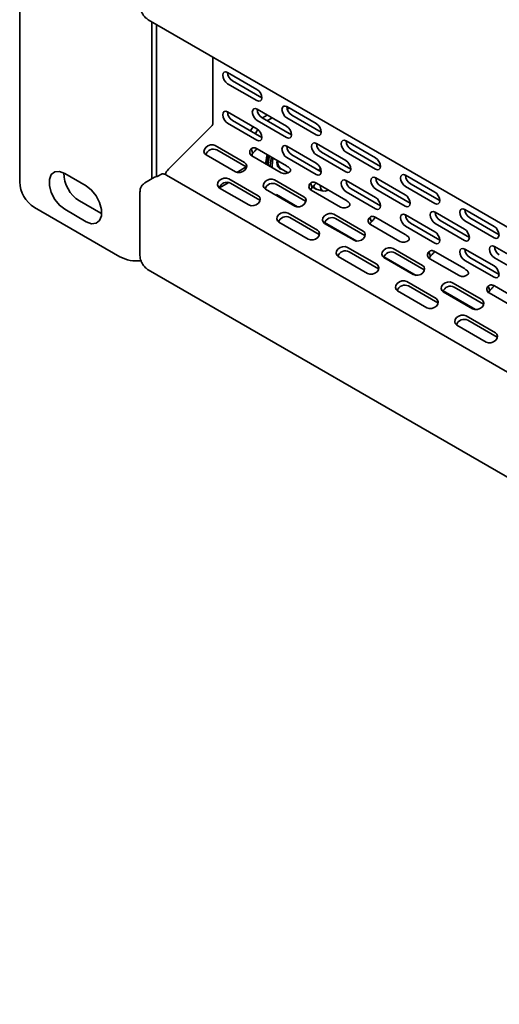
# Model space of a CAD drawing. Header units: millimetres. Extents: x 4 to 590, y 10 to 377.
# Tile 12 of 30: x 370 to 393, y 276 to 324. Entities that reach past the tile are written whole.
import ezdxf

# ---------------------------------------------------------------- set-up
doc = ezdxf.new("R2010")
doc.units = ezdxf.units.MM

msp = doc.modelspace()

# ---------------------------------------------------------------- linework, layer by layer
at = {"color": 7, "linetype": 'Continuous', "lineweight": 35}
for p, q in [((370.1296, 315.7412), (370.1296, 338.0736)), ((376.3269, 323.5505), (479.0931, 264.2248)), ((376.4936, 323.4543), (376.4936, 315.8856)), ((376.7293, 323.3182), (376.7293, 315.9954)), ((379.4399, 318.564), (379.4399, 321.7534)), ((380.147, 321.0137), (381.5612, 320.1973)), ((380.147, 320.4693), (381.5612, 319.6529)), ((381.7969, 319.789), (380.3827, 320.6054)), ((380.147, 319.1084), (381.5612, 318.292)), ((381.5758, 319.2362), (382.9901, 318.4198)), ((383.0047, 319.364), (384.4189, 318.5475)), ((383.1221, 319.2962), (383.0254, 319.2404)), ((380.147, 318.5641), (381.5612, 317.7477)), ((381.7969, 317.8837), (380.3827, 318.7001)), ((381.5758, 318.6918), (382.9901, 317.8754)), ((383.2258, 318.0115), (381.8115, 318.8279)), ((382.0613, 318.9559), (381.8255, 318.8198)), ((382.297, 318.8199), (382.0612, 318.6838)), ((383.0047, 318.8196), (384.4189, 318.0032)), ((384.6546, 318.1393), (383.2404, 318.9557)), ((377.3, 316.353), (379.3778, 318.4259)), ((383.2245, 318.0403), (383.1345, 318.0641)), ((383.1734, 318.0417), (383.2252, 318.0309)), ((383.2256, 318.0222), (383.1994, 318.0267)), ((385.8624, 317.7142), (387.2767, 316.8978)), ((379.5533, 317.4873), (380.9675, 316.6709)), ((381.0481, 316.4617), (379.6339, 317.2781)), ((381.2793, 317.3282), (381.3599, 317.119)), ((381.5758, 317.3309), (382.9901, 316.5145)), ((383.0047, 317.4587), (384.4189, 316.6423)), ((384.4336, 317.5865), (385.8478, 316.77)), ((386.0835, 316.3618), (384.6693, 317.1782)), ((385.8624, 317.1699), (387.2767, 316.3535)), ((387.5124, 316.4895), (386.0982, 317.3059)), ((379.1103, 317.0454), (380.5245, 316.229)), ((381.3144, 316.9939), (382.7286, 316.1774)), ((381.3255, 316.9874), (381.3255, 317.0696)), ((381.9913, 316.6701), (381.9938, 316.6016)), ((382.0327, 316.5792), (382.0302, 316.6476)), ((383.0047, 316.9143), (384.4189, 316.0979)), ((384.6546, 316.234), (383.2404, 317.0504)), ((384.4336, 317.0421), (385.8478, 316.2257)), ((380.591, 316.2018), (381.0446, 316.4637)), ((381.0481, 316.4617), (381.0634, 316.4521)), ((382.0562, 316.6327), (382.0586, 316.5642)), ((382.108, 316.6027), (382.1105, 316.5343)), ((382.2074, 316.5454), (382.2099, 316.4769)), ((382.2938, 316.5454), (382.3024, 316.4235)), ((382.7006, 316.3857), (383.0611, 316.1776)), ((373.3352, 315.551), (372.2981, 316.1497)), ((376.6317, 315.9653), (376.1603, 315.6931)), ((376.7529, 315.9965), (376.9886, 316.1326)), ((479.9669, 256.7427), (377.2007, 316.0683)), ((379.7596, 315.4498), (380.21, 315.7098)), ((380.2069, 315.8891), (381.6211, 315.0727)), ((382.411, 315.8376), (383.8252, 315.0212)), ((385.8624, 315.809), (387.2767, 314.9925)), ((387.2913, 315.9367), (388.7055, 315.1203)), ((388.7202, 316.0645), (390.1344, 315.2481)), ((375.9246, 315.2518), (375.9246, 312.2034)), ((379.764, 315.4472), (381.1782, 314.6308)), ((381.7018, 314.8635), (380.2875, 315.6799)), ((381.968, 315.3957), (383.3822, 314.5792)), ((383.9058, 314.8119), (382.4916, 315.6283)), ((384.137, 315.6785), (384.2176, 315.4692)), ((384.1721, 315.3441), (385.5863, 314.5277)), ((384.2432, 315.4952), (384.4109, 315.3983)), ((384.4336, 315.6812), (385.8478, 314.8648)), ((384.4651, 315.3762), (384.772, 315.2961)), ((385.8624, 315.2646), (387.2767, 314.4482)), ((387.5124, 314.5843), (386.0982, 315.4007)), ((387.2913, 315.3924), (388.7055, 314.576)), ((388.9412, 314.712), (387.527, 315.5284)), ((388.7202, 315.5201), (390.1344, 314.7037)), ((390.3701, 314.8398), (388.9559, 315.6562)), ((373.0052, 314.8296), (374.0423, 314.2309)), ((381.7018, 314.8635), (381.717, 314.8538)), ((382.504, 315.1289), (382.4671, 315.1076)), ((382.504, 315.1289), (383.5223, 314.5411)), ((383.9058, 314.8119), (383.9211, 314.8023)), ((374.9615, 312.1353), (370.8367, 314.5165)), ((372.2981, 314.4214), (373.3352, 313.8227)), ((390.1491, 314.287), (391.5633, 313.4706)), ((391.5779, 314.4147), (392.9921, 313.5983)), ((374.0423, 314.2309), (374.0824, 314.2089)), ((383.0647, 314.2394), (384.4789, 313.4229)), ((384.5595, 313.2137), (383.1453, 314.0301)), ((385.2687, 314.1878), (386.683, 313.3714)), ((386.7636, 313.1622), (385.3494, 313.9786)), ((386.9948, 314.0287), (387.0754, 313.8195)), ((387.2913, 314.0315), (388.7055, 313.215)), ((388.7202, 314.1592), (390.1344, 313.3428)), ((391.799, 313.0623), (390.3848, 313.8787)), ((391.5779, 313.8704), (392.9921, 313.054)), ((393.2278, 313.19), (391.8136, 314.0065)), ((382.6217, 313.7974), (384.0359, 312.981)), ((384.8219, 313.7908), (386.38, 312.8913)), ((384.8258, 313.7459), (386.24, 312.9295)), ((387.0298, 313.6944), (388.4441, 312.878)), ((388.7202, 313.6149), (390.1344, 312.7985)), ((390.3701, 312.9345), (388.9559, 313.7509)), ((390.1491, 313.7426), (391.5633, 312.9262)), ((384.5595, 313.2137), (384.5748, 313.2041)), ((386.7636, 313.1622), (386.7788, 313.1526)), ((385.9224, 312.5896), (387.3366, 311.7732)), ((387.4172, 311.564), (386.003, 312.3804)), ((388.1265, 312.5381), (389.5407, 311.7217)), ((390.1491, 312.3817), (391.5633, 311.5653)), ((391.5779, 312.5095), (392.9921, 311.6931)), ((393.0068, 312.6372), (394.421, 311.8208)), ((385.4794, 312.1477), (386.8936, 311.3313)), ((387.6797, 312.141), (389.2377, 311.2416)), ((387.6835, 312.0962), (389.0977, 311.2798)), ((389.6213, 311.5124), (388.2071, 312.3289)), ((389.8525, 312.379), (389.9331, 312.1698)), ((389.8876, 312.0446), (391.3018, 311.2282)), ((391.5779, 311.9651), (392.9921, 311.1487)), ((393.2278, 311.2848), (391.8136, 312.1012)), ((393.0068, 312.0929), (394.421, 311.2765)), ((376.3269, 311.5065), (479.0931, 252.1808)), ((387.4172, 311.564), (387.4325, 311.5544)), ((389.6213, 311.5124), (389.6366, 311.5028)), ((388.3372, 310.498), (389.7514, 309.6816)), ((388.7801, 310.9399), (390.1944, 310.1235)), ((390.275, 309.9142), (388.8608, 310.7307)), ((390.5374, 310.4913), (392.0955, 309.5919)), ((390.9842, 310.8883), (392.3984, 310.0719)), ((392.4791, 309.8627), (391.0648, 310.6791)), ((392.7102, 310.7293), (392.7908, 310.52)), ((393.0068, 310.732), (394.421, 309.9156)), ((390.5412, 310.4464), (391.9555, 309.63)), ((392.7453, 310.3949), (394.1595, 309.5785)), ((390.275, 309.9142), (390.2902, 309.9047)), ((392.4791, 309.8627), (392.4943, 309.8531)), ((391.6379, 309.2901), (393.0521, 308.4737)), ((393.1327, 308.2645), (391.7185, 309.0809)), ((391.1949, 308.8482), (392.6091, 308.0318)), ((393.1327, 308.2645), (393.1479, 308.2549))]:
    msp.add_line(p, q, dxfattribs=at)
at = {"color": 7, "linetype": 'Continuous', "lineweight": 35, "flags": 128}
for points in [[(380.147, 321.0137), (380.0568, 321.045), (379.9803, 321.0302), (379.9292, 320.9714), (379.9113, 320.8776), (379.9292, 320.7631), (379.9803, 320.6453), (380.0568, 320.5421), (380.147, 320.4693)], [(381.5612, 319.6529), (381.6514, 319.6216), (381.7279, 319.6364), (381.7789, 319.6952), (381.7969, 319.789), (381.7789, 319.9036), (381.7279, 320.0214), (381.6514, 320.1245), (381.5612, 320.1973)], [(380.147, 319.1084), (380.0568, 319.1398), (379.9803, 319.1249), (379.9292, 319.0661), (379.9113, 318.9723), (379.9292, 318.8578), (379.9803, 318.74), (380.0568, 318.6369), (380.147, 318.5641)], [(381.5758, 319.2362), (381.4856, 319.2675), (381.4092, 319.2527), (381.3581, 319.1939), (381.3401, 319.1001), (381.3581, 318.9856), (381.4092, 318.8678), (381.4856, 318.7646), (381.5758, 318.6918)], [(383.0047, 319.364), (382.9145, 319.3953), (382.838, 319.3805), (382.787, 319.3216), (382.769, 319.2278), (382.787, 319.1133), (382.838, 318.9955), (382.9145, 318.8924), (383.0047, 318.8196)], [(384.4189, 318.0032), (384.5091, 317.9718), (384.5856, 317.9867), (384.6367, 318.0455), (384.6546, 318.1393), (384.6367, 318.2538), (384.5856, 318.3716), (384.5091, 318.4748), (384.4189, 318.5475)], [(381.2542, 318.197), (381.2969, 318.2755), (381.3755, 318.3992)], [(381.6085, 318.2592), (381.5326, 318.1394), (381.4899, 318.0609)], [(381.5612, 317.7477), (381.6514, 317.7163), (381.7279, 317.7312), (381.7789, 317.79), (381.7969, 317.8838), (381.7789, 317.9983), (381.7279, 318.1161), (381.6514, 318.2192), (381.5612, 318.292)], [(382.9901, 317.8754), (383.0803, 317.8441), (383.1567, 317.8589), (383.2078, 317.9177), (383.2258, 318.0115), (383.2078, 318.1261), (383.1567, 318.2439), (383.0803, 318.347), (382.9901, 318.4198)], [(384.4336, 317.5865), (384.3434, 317.6178), (384.2669, 317.603), (384.2158, 317.5441), (384.1979, 317.4503), (384.2158, 317.3358), (384.2669, 317.218), (384.3434, 317.1149), (384.4336, 317.0421)], [(385.8624, 317.7142), (385.7723, 317.7456), (385.6958, 317.7307), (385.6447, 317.6719), (385.6267, 317.5781), (385.6447, 317.4636), (385.6958, 317.3458), (385.7723, 317.2426), (385.8624, 317.1699)], [(379.5533, 317.4873), (379.4462, 317.5225), (379.3217, 317.5188), (379.1988, 317.4766), (379.0961, 317.4024), (379.0293, 317.3075), (379.0085, 317.2063), (379.037, 317.1143), (379.1103, 317.0454)], [(383.0047, 317.4587), (382.9145, 317.49), (382.838, 317.4752), (382.787, 317.4164), (382.769, 317.3226), (382.787, 317.2081), (382.838, 317.0903), (382.9145, 316.9871), (383.0047, 316.9143)], [(380.5245, 316.229), (380.6316, 316.1937), (380.756, 316.1975), (380.879, 316.2397), (380.9817, 316.3139), (381.0485, 316.4088), (381.0693, 316.51), (381.0408, 316.602), (380.9675, 316.6709)], [(382.0547, 317.0545), (382.0365, 316.9917), (381.9913, 316.6701)], [(382.0302, 316.6476), (382.0754, 316.9693), (382.0935, 317.0321)], [(382.0562, 316.6626), (382.0997, 316.9731), (382.1133, 317.0207)], [(382.1195, 317.0171), (382.1013, 316.9543), (382.0562, 316.6327)], [(382.108, 316.6327), (382.1516, 316.9432), (382.1651, 316.9907)], [(382.1713, 316.9872), (382.1531, 316.9244), (382.108, 316.6027)], [(382.2707, 316.9298), (382.2525, 316.867), (382.2074, 316.5454)], [(382.3469, 316.8858), (382.3364, 316.8484), (382.2938, 316.5454)], [(382.5321, 316.7789), (382.5248, 316.6787), (382.5609, 316.49), (382.6637, 316.3717), (382.7791, 316.3404)], [(385.8478, 316.2257), (385.938, 316.1943), (386.0145, 316.2092), (386.0656, 316.268), (386.0835, 316.3618), (386.0656, 316.4763), (386.0145, 316.5941), (385.938, 316.6973), (385.8478, 316.77)], [(387.2767, 316.3535), (387.3669, 316.3221), (387.4433, 316.337), (387.4944, 316.3958), (387.5124, 316.4896), (387.4944, 316.6041), (387.4433, 316.7219), (387.3669, 316.825), (387.2767, 316.8978)], [(372.2981, 316.1497), (372.0421, 316.2454), (371.8171, 316.2252), (371.65, 316.0918), (371.5611, 315.8611), (371.5611, 315.5609), (371.65, 315.2276), (371.8171, 314.9012), (372.0421, 314.6212), (372.2981, 314.4214)], [(384.4189, 316.0979), (384.5091, 316.0666), (384.5856, 316.0814), (384.6367, 316.1402), (384.6546, 316.234), (384.6367, 316.3486), (384.5856, 316.4664), (384.5091, 316.5695), (384.4189, 316.6423)], [(384.6202, 316.3954), (384.5577, 316.3354), (384.5306, 316.3056)], [(380.2069, 315.8891), (380.0999, 315.9243), (379.9754, 315.9206), (379.8524, 315.8784), (379.7497, 315.8042), (379.6829, 315.7093), (379.6622, 315.6081), (379.6906, 315.5161), (379.764, 315.4472)], [(382.411, 315.8376), (382.3039, 315.8728), (382.1795, 315.8691), (382.0565, 315.8269), (381.9538, 315.7527), (381.887, 315.6578), (381.8662, 315.5566), (381.8947, 315.4645), (381.968, 315.3957)], [(385.8624, 315.809), (385.7723, 315.8403), (385.6958, 315.8255), (385.6447, 315.7666), (385.6267, 315.6728), (385.6447, 315.5583), (385.6958, 315.4405), (385.7723, 315.3374), (385.8624, 315.2646)], [(387.2913, 315.9367), (387.2011, 315.9681), (387.1247, 315.9532), (387.0736, 315.8944), (387.0556, 315.8006), (387.0736, 315.6861), (387.1247, 315.5683), (387.2011, 315.4651), (387.2913, 315.3924)], [(388.7202, 316.0645), (388.63, 316.0958), (388.5535, 316.081), (388.5024, 316.0222), (388.4845, 315.9284), (388.5024, 315.8139), (388.5535, 315.6961), (388.63, 315.5929), (388.7202, 315.5201)], [(373.3352, 313.8227), (373.5911, 313.727), (373.8162, 313.7472), (373.9833, 313.8806), (374.0722, 314.1113), (374.0722, 314.4115), (373.9833, 314.7448), (373.8162, 315.0711), (373.5911, 315.3511), (373.3352, 315.551)], [(384.6102, 315.5792), (384.6101, 315.5694), (384.64, 315.4132), (384.725, 315.3153), (384.8523, 315.2906), (385.0024, 315.3428), (385.011, 315.3478)], [(390.1344, 314.7037), (390.2246, 314.6724), (390.3011, 314.6872), (390.3522, 314.746), (390.3701, 314.8398), (390.3522, 314.9543), (390.3011, 315.0721), (390.2246, 315.1753), (390.1344, 315.2481)], [(381.1782, 314.6308), (381.2852, 314.5955), (381.4097, 314.5993), (381.5327, 314.6415), (381.6354, 314.7157), (381.7022, 314.8106), (381.7229, 314.9118), (381.6945, 315.0038), (381.6211, 315.0727)], [(383.3822, 314.5792), (383.4893, 314.544), (383.6138, 314.5477), (383.7367, 314.5899), (383.8394, 314.6641), (383.9063, 314.759), (383.927, 314.8602), (383.8986, 314.9523), (383.8252, 315.0212)], [(387.2767, 314.4482), (387.3669, 314.4168), (387.4433, 314.4317), (387.4944, 314.4905), (387.5124, 314.5843), (387.4944, 314.6988), (387.4433, 314.8166), (387.3669, 314.9198), (387.2767, 314.9925)], [(388.7055, 314.576), (388.7957, 314.5446), (388.8722, 314.5595), (388.9233, 314.6183), (388.9412, 314.7121), (388.9233, 314.8266), (388.8722, 314.9444), (388.7957, 315.0475), (388.7055, 315.1203)], [(390.1491, 314.287), (390.0589, 314.3183), (389.9824, 314.3035), (389.9313, 314.2447), (389.9134, 314.1509), (389.9313, 314.0364), (389.9824, 313.9186), (390.0589, 313.8154), (390.1491, 313.7426)], [(391.5779, 314.4147), (391.4877, 314.4461), (391.4113, 314.4312), (391.3602, 314.3724), (391.3422, 314.2786), (391.3602, 314.1641), (391.4113, 314.0463), (391.4877, 313.9432), (391.5779, 313.8704)], [(383.0647, 314.2394), (382.9576, 314.2746), (382.8331, 314.2709), (382.7102, 314.2287), (382.6075, 314.1545), (382.5407, 314.0596), (382.5199, 313.9584), (382.5484, 313.8663), (382.6217, 313.7974)], [(385.2687, 314.1878), (385.1617, 314.2231), (385.0372, 314.2193), (384.9143, 314.1771), (384.8116, 314.1029), (384.7447, 314.008), (384.724, 313.9068), (384.7524, 313.8148), (384.8258, 313.7459)], [(388.7202, 314.1592), (388.63, 314.1906), (388.5535, 314.1757), (388.5024, 314.1169), (388.4845, 314.0231), (388.5024, 313.9086), (388.5535, 313.7908), (388.63, 313.6876), (388.7202, 313.6149)], [(384.0359, 312.981), (384.143, 312.9458), (384.2674, 312.9495), (384.3904, 312.9917), (384.4931, 313.0659), (384.5599, 313.1608), (384.5807, 313.262), (384.5522, 313.3541), (384.4789, 313.4229)], [(386.24, 312.9295), (386.347, 312.8943), (386.4715, 312.898), (386.5945, 312.9402), (386.6972, 313.0144), (386.764, 313.1093), (386.7848, 313.2105), (386.7563, 313.3025), (386.683, 313.3714)], [(390.1344, 312.7985), (390.2246, 312.7671), (390.3011, 312.782), (390.3522, 312.8408), (390.3701, 312.9346), (390.3522, 313.0491), (390.3011, 313.1669), (390.2246, 313.27), (390.1344, 313.3428)], [(391.5633, 312.9262), (391.6535, 312.8949), (391.7299, 312.9097), (391.781, 312.9685), (391.799, 313.0623), (391.781, 313.1768), (391.7299, 313.2946), (391.6535, 313.3978), (391.5633, 313.4706)], [(392.9921, 313.054), (393.0823, 313.0226), (393.1588, 313.0375), (393.2099, 313.0963), (393.2278, 313.1901), (393.2099, 313.3046), (393.1588, 313.4224), (393.0823, 313.5255), (392.9921, 313.5983)], [(385.9224, 312.5896), (385.8153, 312.6249), (385.6909, 312.6211), (385.5679, 312.5789), (385.4652, 312.5047), (385.3984, 312.4098), (385.3776, 312.3086), (385.4061, 312.2166), (385.4794, 312.1477)], [(388.1265, 312.5381), (388.0194, 312.5733), (387.8949, 312.5696), (387.772, 312.5274), (387.6693, 312.4532), (387.6025, 312.3583), (387.5817, 312.2571), (387.6102, 312.1651), (387.6835, 312.0962)], [(391.5779, 312.5095), (391.4877, 312.5408), (391.4113, 312.526), (391.3602, 312.4672), (391.3422, 312.3734), (391.3602, 312.2589), (391.4113, 312.1411), (391.4877, 312.0379), (391.5779, 311.9651)], [(393.0068, 312.6372), (392.9166, 312.6686), (392.8401, 312.6537), (392.789, 312.5949), (392.7711, 312.5011), (392.789, 312.3866), (392.8401, 312.2688), (392.9166, 312.1657), (393.0068, 312.0929)], [(386.8936, 311.3313), (387.0007, 311.2961), (387.1252, 311.2998), (387.2481, 311.342), (387.3508, 311.4162), (387.4177, 311.5111), (387.4384, 311.6123), (387.41, 311.7043), (387.3366, 311.7732)], [(389.0977, 311.2798), (389.2048, 311.2445), (389.3293, 311.2483), (389.4522, 311.2905), (389.5549, 311.3647), (389.6217, 311.4596), (389.6425, 311.5607), (389.614, 311.6528), (389.5407, 311.7217)], [(392.9921, 311.1487), (393.0823, 311.1174), (393.1588, 311.1322), (393.2099, 311.191), (393.2278, 311.2848), (393.2099, 311.3993), (393.1588, 311.5171), (393.0823, 311.6203), (392.9921, 311.6931)], [(388.7801, 310.9399), (388.6731, 310.9751), (388.5486, 310.9714), (388.4257, 310.9292), (388.323, 310.855), (388.2561, 310.7601), (388.2354, 310.6589), (388.2638, 310.5669), (388.3372, 310.498)], [(390.9842, 310.8883), (390.8772, 310.9236), (390.7527, 310.9198), (390.6297, 310.8777), (390.527, 310.8035), (390.4602, 310.7085), (390.4395, 310.6074), (390.4679, 310.5153), (390.5412, 310.4464)], [(389.7514, 309.6816), (389.8584, 309.6463), (389.9829, 309.6501), (390.1059, 309.6923), (390.2086, 309.7665), (390.2754, 309.8614), (390.2962, 309.9625), (390.2677, 310.0546), (390.1944, 310.1235)], [(391.9555, 309.63), (392.0625, 309.5948), (392.187, 309.5985), (392.3099, 309.6407), (392.4127, 309.7149), (392.4795, 309.8098), (392.5002, 309.911), (392.4718, 310.003), (392.3984, 310.0719)], [(391.6379, 309.2901), (391.5308, 309.3254), (391.4063, 309.3216), (391.2834, 309.2795), (391.1807, 309.2053), (391.1139, 309.1103), (391.0931, 309.0092), (391.1216, 308.9171), (391.1949, 308.8482)], [(392.6091, 308.0318), (392.7162, 307.9966), (392.8407, 308.0003), (392.9636, 308.0425), (393.0663, 308.1167), (393.1331, 308.2116), (393.1539, 308.3128), (393.1254, 308.4048), (393.0521, 308.4737)]]:
    msp.add_lwpolyline(points, dxfattribs=at)
at = {"color": 7, "linetype": 'Continuous', "lineweight": 35}
for centre, radius, start, end in [((380.6424, 321.0275), 0.4957, 181.60056, 238.39406), ((380.6424, 319.1223), 0.4957, 181.60056, 238.39406), ((382.0713, 319.25), 0.4957, 181.60056, 238.39406), ((383.5002, 319.3778), 0.4957, 181.60056, 238.39406), ((379.2317, 318.5745), 0.2085, 314.51925, 357.10691), ((386.3579, 317.7281), 0.4957, 181.60056, 238.39406), ((379.4598, 316.9361), 0.3837, 63.02582, 161.94938), ((381.4228, 317.1743), 0.2105, 132.98912, 238.99494), ((383.5002, 317.4725), 0.4957, 181.60056, 238.39406), ((384.929, 317.6003), 0.4957, 181.60056, 238.39406), ((381.571, 316.9342), 0.2806, 138.79735, 165.69753), ((383.325, 316.6131), 1.2421, 161.74668, 182.94521), ((382.915, 316.667), 0.3537, 165.50003, 232.68155), ((377.856, 315.8039), 0.7815, 135.35832, 157.60908), ((382.8974, 316.5383), 0.3984, 244.93267, 311.73315), ((371.6648, 315.8111), 1.5368, 182.60548, 237.39452), ((373.8494, 316.1787), 1.5915, 180.25429, 237.96377), ((376.7499, 315.7574), 0.2392, 89.28398, 119.61586), ((376.9746, 315.7039), 0.4289, 58.18054, 88.12852), ((380.1135, 315.3379), 0.3837, 63.02427, 161.96477), ((386.3579, 315.8228), 0.4957, 181.60056, 238.39406), ((387.7868, 315.9506), 0.4957, 181.60056, 238.39406), ((389.2157, 316.0783), 0.4957, 181.60056, 238.39406), ((382.3176, 315.2864), 0.3837, 63.02632, 161.94443), ((384.2805, 315.5245), 0.2105, 132.98912, 238.99494), ((384.4287, 315.2844), 0.2806, 138.79734, 165.69766), ((384.5367, 315.6124), 0.2468, 193.91267, 253.11698), ((385.7551, 314.8886), 0.3984, 244.93267, 311.73315), ((390.6445, 314.3008), 0.4957, 181.60056, 238.39406), ((392.0734, 314.4286), 0.4957, 181.60056, 238.39406), ((382.9712, 313.6882), 0.3837, 63.02479, 161.95955), ((385.1753, 313.6366), 0.3837, 63.0258, 161.94957), ((387.1383, 313.8748), 0.2105, 132.98912, 238.99494), ((387.2865, 313.6347), 0.2806, 138.79734, 165.69778), ((389.2157, 314.1731), 0.4957, 181.60056, 238.39406), ((388.6128, 313.2388), 0.3984, 244.93267, 311.73315), ((385.829, 312.0385), 0.3837, 63.0248, 161.95945), ((392.0734, 312.5233), 0.4957, 181.60056, 238.39406), ((393.5023, 312.6511), 0.4957, 181.60056, 238.39406), ((375.7736, 313.6822), 1.7471, 242.30393, 276.78648), ((388.0331, 311.9869), 0.3837, 63.02481, 161.95938), ((389.996, 312.225), 0.2105, 132.98912, 238.99494), ((390.1442, 311.985), 0.2805, 138.79683, 165.71008), ((391.4706, 311.5891), 0.3984, 244.93267, 311.73315), ((388.6867, 310.3887), 0.3837, 63.02579, 161.94969), ((390.8908, 310.3372), 0.3837, 63.02578, 161.94977), ((392.8537, 310.5753), 0.2105, 132.98912, 238.99494), ((393.0019, 310.3352), 0.2806, 138.79733, 165.69802), ((391.5445, 308.739), 0.3837, 63.02578, 161.94979)]:
    msp.add_arc(centre, radius, start, end, dxfattribs=at)
for points, knots in [([(375.9246, 324.2474), (375.9281, 324.1964), (375.937, 324.0666), (376.0213, 323.8571), (376.1603, 323.6652), (376.2776, 323.5844), (376.3269, 323.5505)], [0, 0, 0, 0, 0.1877998, 0.4778618, 0.7807326, 1, 1, 1, 1]), ([(381.5758, 317.3309), (381.5524, 317.3428), (381.5291, 317.3537), (381.4823, 317.3718), (381.4588, 317.3791), (381.4107, 317.3859), (381.3861, 317.3854), (381.3464, 317.3719), (381.3327, 317.3651), (381.3056, 317.3482), (381.292, 317.3381), (381.2793, 317.3282)], [0, 0, 0, 0, 0.25, 0.25, 0.5, 0.5, 0.75, 0.75, 0.875, 0.875, 1, 1, 1, 1]), ([(381.5653, 317.3484), (381.5514, 317.332), (381.5102, 317.2832), (381.4413, 317.1986), (381.3847, 317.1432), (381.3599, 317.119)], [0, 0, 0, 0, 0.2216151, 0.6592594, 1, 1, 1, 1]), ([(383.1626, 316.241), (383.1732, 316.2526), (383.181, 316.2671), (383.1878, 316.2984), (383.1866, 316.3151), (383.1769, 316.3458), (383.1687, 316.3595), (383.1498, 316.3839), (383.1394, 316.3949), (383.1069, 316.4263), (383.0839, 316.4451), (383.0374, 316.481), (383.0138, 316.498), (382.9901, 316.5145)], [0, 0, 0, 0, 0.125, 0.125, 0.25, 0.25, 0.375, 0.375, 0.5, 0.5, 0.75, 0.75, 1, 1, 1, 1]), ([(384.4336, 315.6812), (384.4102, 315.6931), (384.3869, 315.704), (384.3401, 315.7221), (384.3165, 315.7294), (384.2684, 315.7362), (384.2438, 315.7356), (384.2042, 315.7221), (384.1904, 315.7153), (384.1634, 315.6985), (384.1497, 315.6883), (384.137, 315.6785)], [0, 0, 0, 0, 0.25, 0.25, 0.5, 0.5, 0.75, 0.75, 0.875, 0.875, 1, 1, 1, 1]), ([(384.423, 315.6987), (384.4091, 315.6823), (384.3679, 315.6334), (384.299, 315.5489), (384.2424, 315.4935), (384.2176, 315.4692)], [0, 0, 0, 0, 0.2216151, 0.6592594, 1, 1, 1, 1]), ([(376.1605, 315.6925), (376.1127, 315.657), (376.0206, 315.5885), (375.9396, 315.4282), (375.9297, 315.3128), (375.9246, 315.2518)], [0, 0, 0, 0, 0.3374242, 0.6500641, 1, 1, 1, 1]), ([(386.0203, 314.5913), (386.0309, 314.6028), (386.0387, 314.6174), (386.0455, 314.6486), (386.0443, 314.6653), (386.0347, 314.696), (386.0264, 314.7098), (386.0076, 314.7341), (385.9971, 314.7451), (385.9647, 314.7766), (385.9417, 314.7954), (385.8952, 314.8312), (385.8715, 314.8483), (385.8478, 314.8648)], [0, 0, 0, 0, 0.125, 0.125, 0.25, 0.25, 0.375, 0.375, 0.5, 0.5, 0.75, 0.75, 1, 1, 1, 1]), ([(387.2913, 314.0315), (387.2679, 314.0434), (387.2445, 314.0543), (387.1976, 314.0724), (387.1741, 314.0797), (387.1261, 314.0865), (387.1015, 314.0859), (387.0618, 314.0724), (387.0481, 314.0656), (387.0211, 314.0487), (387.0075, 314.0386), (386.9948, 314.0287)], [0, 0, 0, 0, 0.25, 0.25, 0.5, 0.5, 0.75, 0.75, 0.875, 0.875, 1, 1, 1, 1]), ([(387.2807, 314.0489), (387.2669, 314.0325), (387.2257, 313.9837), (387.1567, 313.8991), (387.1001, 313.8437), (387.0754, 313.8195)], [0, 0, 0, 0, 0.22161508, 0.65925938, 1, 1, 1, 1]), ([(388.878, 312.9415), (388.8887, 312.9531), (388.8965, 312.9676), (388.9032, 312.9989), (388.902, 313.0156), (388.8924, 313.0463), (388.8842, 313.06), (388.8653, 313.0844), (388.8548, 313.0954), (388.8224, 313.1269), (388.7994, 313.1456), (388.7529, 313.1815), (388.7293, 313.1985), (388.7055, 313.215)], [0, 0, 0, 0, 0.125, 0.125, 0.25, 0.25, 0.375, 0.375, 0.5, 0.5, 0.75, 0.75, 1, 1, 1, 1]), ([(390.1491, 312.3817), (390.1257, 312.3936), (390.1024, 312.4045), (390.0555, 312.4226), (390.032, 312.4299), (389.9839, 312.4367), (389.9593, 312.4362), (389.9196, 312.4227), (389.9059, 312.4159), (389.8788, 312.399), (389.8652, 312.3889), (389.8525, 312.379)], [0, 0, 0, 0, 0.25, 0.25, 0.5, 0.5, 0.75, 0.75, 0.875, 0.875, 1, 1, 1, 1]), ([(390.1385, 312.3992), (390.1246, 312.3828), (390.0834, 312.334), (390.0145, 312.2494), (389.9579, 312.194), (389.9331, 312.1698)], [0, 0, 0, 0, 0.22161508, 0.65925938, 1, 1, 1, 1]), ([(375.9246, 312.2034), (375.9281, 312.1524), (375.937, 312.0227), (376.0213, 311.8131), (376.1603, 311.6212), (376.2776, 311.5404), (376.3269, 311.5065)], [0, 0, 0, 0, 0.18779979, 0.47786176, 0.78073264, 1, 1, 1, 1]), ([(391.7358, 311.2918), (391.7464, 311.3034), (391.7542, 311.3179), (391.761, 311.3492), (391.7598, 311.3659), (391.7501, 311.3966), (391.7419, 311.4103), (391.723, 311.4347), (391.7126, 311.4457), (391.6801, 311.4771), (391.6571, 311.4959), (391.6106, 311.5318), (391.587, 311.5488), (391.5633, 311.5653)], [0, 0, 0, 0, 0.125, 0.125, 0.25, 0.25, 0.375, 0.375, 0.5, 0.5, 0.75, 0.75, 1, 1, 1, 1]), ([(393.0068, 310.732), (392.9834, 310.7439), (392.9601, 310.7547), (392.9133, 310.7729), (392.8897, 310.7802), (392.8416, 310.787), (392.817, 310.7864), (392.7774, 310.7729), (392.7637, 310.7661), (392.7366, 310.7493), (392.723, 310.7391), (392.7102, 310.7293)], [0, 0, 0, 0, 0.25, 0.25, 0.5, 0.5, 0.75, 0.75, 0.875, 0.875, 1, 1, 1, 1]), ([(392.9882, 310.7399), (392.977, 310.7266), (392.9384, 310.6808), (392.8722, 310.5996), (392.8156, 310.5443), (392.7908, 310.52)], [0, 0, 0, 0, 0.1873444, 0.6442573, 1, 1, 1, 1])]:
    msp.add_open_spline(points, degree=3, knots=knots, dxfattribs=at)

doc.saveas('drawing.dxf')
